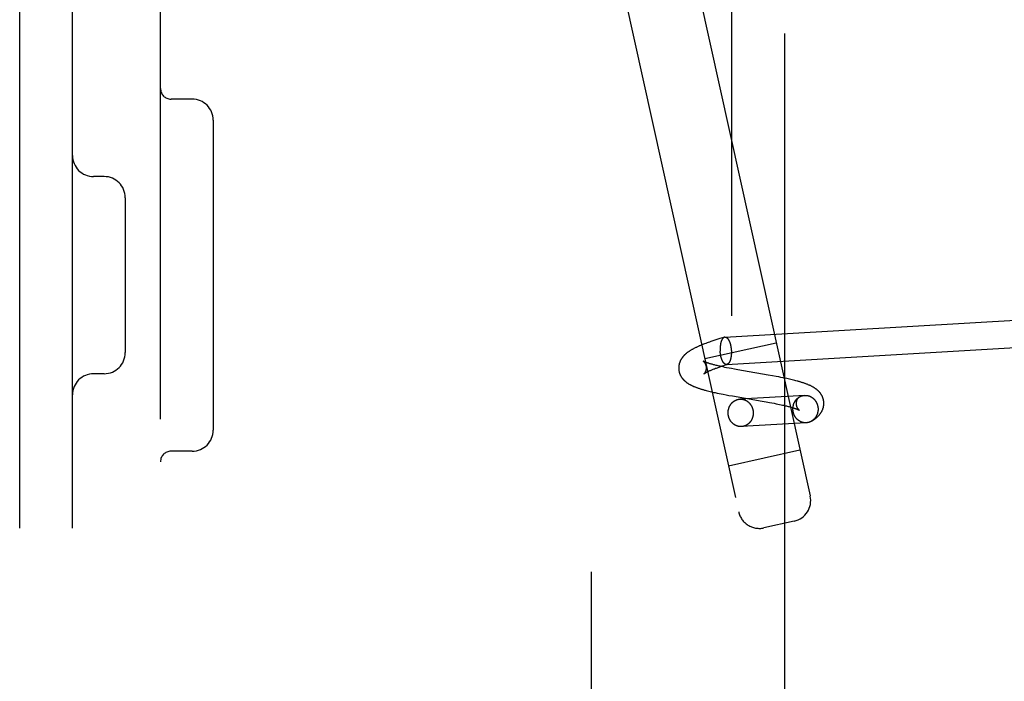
# Model space of a CAD drawing. Header units: inches. Extents: x 0 to 204, y 0 to 132.
# Tile 76 of 112: x 118.012 to 119.411, y 48.741 to 49.68. Entities that reach past the tile are written whole.
import ezdxf

# ---------------------------------------------------------------- set-up
doc = ezdxf.new("R2010")
doc.units = ezdxf.units.IN
doc.header["$LTSCALE"] = 11.243375
doc.header["$MEASUREMENT"] = 0
doc.linetypes.add('HIDDEN', pattern=[0.2, 0.1, -0.1])
doc.layers.add('DEFAULT_2', color=8, linetype='HIDDEN')

msp = doc.modelspace()

# ---------------------------------------------------------------- linework, layer by layer
at = {"layer": 'DEFAULT_2', "color": 8, "linetype": 'HIDDEN'}
for p, q in [((118.0119, 46.7095), (118.0119, 52.2095)), ((118.0869, 46.7095), (118.0869, 52.2095)), ((118.2119, 46.8645), (118.2119, 52.0545)), ((118.8244, 47.772), (118.8244, 51.147)), ((119.0229, 50.3839), (119.0229, 48.5351)), ((119.099, 48.5364), (119.099, 50.3826)), ((118.7857, 50.0993), (119.0333, 48.9814)), ((118.9413, 49.8777), (119.1349, 49.0039)), ((118.2569, 49.5675), (118.2269, 49.5675)), ((118.2869, 49.5375), (118.2869, 49.0975)), ((118.1319, 49.4575), (118.1169, 49.4575)), ((118.1619, 49.4275), (118.1619, 49.2075)), ((119.0138, 49.2296), (119.5027, 49.2581)), ((118.9919, 49.2225), (118.9901, 49.2219)), ((118.9936, 49.2231), (118.9919, 49.2225)), ((118.9954, 49.2237), (118.9936, 49.2231)), ((118.9981, 49.2246), (118.9954, 49.2237)), ((119.0009, 49.2256), (118.9981, 49.2246)), ((119.0036, 49.2265), (119.0009, 49.2256)), ((119.0064, 49.2274), (119.0036, 49.2265)), ((119.0102, 49.2286), (119.0064, 49.2274)), ((119.013, 49.2294), (119.0102, 49.2286)), ((118.9832, 49.2193), (118.9815, 49.2186)), ((118.9849, 49.2199), (118.9832, 49.2193)), ((118.9866, 49.2206), (118.9849, 49.2199)), ((118.9851, 49.1991), (119.0866, 49.2216)), ((118.9884, 49.2212), (118.9866, 49.2206)), ((118.9901, 49.2219), (118.9884, 49.2212)), ((119.0161, 49.1907), (119.4618, 49.2167)), ((118.9915, 49.1815), (118.9924, 49.1819)), ((118.9925, 49.1918), (118.9916, 49.192)), ((118.9924, 49.1819), (118.9932, 49.1822)), ((118.9934, 49.1915), (118.9925, 49.1918)), ((118.9932, 49.1822), (118.9941, 49.1826)), ((118.9944, 49.1912), (118.9934, 49.1915)), ((118.9941, 49.1826), (118.9951, 49.183)), ((118.9955, 49.1909), (118.9944, 49.1912)), ((118.9951, 49.183), (118.9961, 49.1834)), ((118.9966, 49.1906), (118.9955, 49.1909)), ((118.9961, 49.1834), (118.9972, 49.1839)), ((118.9977, 49.1903), (118.9966, 49.1906)), ((118.9972, 49.1839), (118.9983, 49.1843)), ((118.9989, 49.19), (118.9977, 49.1903)), ((118.9983, 49.1843), (118.9994, 49.1847)), ((119.0001, 49.1897), (118.9989, 49.19)), ((118.9994, 49.1847), (119.0006, 49.1852)), ((119.0014, 49.1894), (119.0001, 49.1897)), ((119.0006, 49.1852), (119.0018, 49.1856)), ((119.0027, 49.1891), (119.0014, 49.1894)), ((119.0018, 49.1856), (119.0031, 49.1861)), ((119.0041, 49.1887), (119.0027, 49.1891)), ((119.0031, 49.1861), (119.0044, 49.1866)), ((119.0055, 49.1884), (119.0041, 49.1887)), ((119.0044, 49.1866), (119.0057, 49.187)), ((119.0069, 49.1881), (119.0055, 49.1884)), ((119.0057, 49.187), (119.0078, 49.1878)), ((119.0091, 49.1876), (119.0069, 49.1881)), ((119.0078, 49.1878), (119.01, 49.1885)), ((119.0114, 49.1871), (119.0091, 49.1876)), ((119.01, 49.1885), (119.0122, 49.1893)), ((119.0138, 49.1866), (119.0114, 49.1871)), ((119.0122, 49.1893), (119.0145, 49.19)), ((119.0162, 49.1861), (119.0138, 49.1866)), ((119.0145, 49.19), (119.0169, 49.1908)), ((119.0196, 49.1855), (119.0162, 49.1861)), ((119.0231, 49.1848), (119.0196, 49.1855)), ((119.0276, 49.184), (119.0231, 49.1848)), ((119.0323, 49.1831), (119.0276, 49.184)), ((119.04, 49.1818), (119.0323, 49.1831)), ((119.0753, 49.1757), (119.04, 49.1818)), ((118.1319, 49.1775), (118.1169, 49.1775)), ((119.0814, 49.1746), (119.0753, 49.1757)), ((119.0864, 49.1737), (119.0814, 49.1746)), ((119.0903, 49.1729), (119.0864, 49.1737)), ((119.0933, 49.1724), (119.0903, 49.1729)), ((119.0962, 49.1718), (119.0933, 49.1724)), ((119.099, 49.1712), (119.0962, 49.1718)), ((119.1019, 49.1706), (119.099, 49.1712)), ((119.1038, 49.1702), (119.1019, 49.1706)), ((119.1056, 49.1697), (119.1038, 49.1702)), ((119.1075, 49.1693), (119.1056, 49.1697)), ((119.1093, 49.1689), (119.1075, 49.1693)), ((119.1111, 49.1685), (119.1093, 49.1689)), ((119.1129, 49.168), (119.1111, 49.1685)), ((119.1147, 49.1675), (119.1129, 49.168)), ((118.9872, 49.1537), (118.989, 49.1533)), ((118.989, 49.1533), (118.9908, 49.1528)), ((118.9908, 49.1528), (118.9926, 49.1524)), ((118.9926, 49.1524), (118.9945, 49.1519)), ((118.9945, 49.1519), (118.9963, 49.1515)), ((118.9963, 49.1515), (118.9982, 49.1511)), ((118.9982, 49.1511), (119, 49.1507)), ((119, 49.1507), (119.0029, 49.1501)), ((119.0029, 49.1501), (119.0057, 49.1495)), ((119.0057, 49.1495), (119.0086, 49.1489)), ((119.0086, 49.1489), (119.0115, 49.1483)), ((119.0115, 49.1483), (119.0155, 49.1476)), ((119.0155, 49.1476), (119.0194, 49.1468)), ((119.0194, 49.1468), (119.0245, 49.1459)), ((119.0245, 49.1459), (119.0666, 49.1386)), ((119.1271, 49.1468), (119.035, 49.1414)), ((119.0666, 49.1386), (119.0723, 49.1376)), ((119.1185, 49.1438), (119.1182, 49.1436)), ((119.0723, 49.1376), (119.0769, 49.1368)), ((119.0769, 49.1368), (119.0804, 49.1361)), ((119.0804, 49.1361), (119.0839, 49.1355)), ((119.0839, 49.1355), (119.0864, 49.135)), ((119.0864, 49.135), (119.0888, 49.1345)), ((119.0888, 49.1345), (119.0912, 49.134)), ((119.0912, 49.134), (119.0935, 49.1335)), ((119.0935, 49.1335), (119.0957, 49.133)), ((119.0957, 49.133), (119.0971, 49.1327)), ((119.0971, 49.1327), (119.0985, 49.1324)), ((119.0985, 49.1324), (119.0999, 49.132)), ((119.0999, 49.132), (119.1012, 49.1317)), ((119.1012, 49.1317), (119.1024, 49.1314)), ((119.1024, 49.1314), (119.1036, 49.1311)), ((119.1036, 49.1311), (119.1048, 49.1308)), ((119.1048, 49.1308), (119.1059, 49.1305)), ((119.1059, 49.1305), (119.107, 49.1302)), ((119.107, 49.1302), (119.1081, 49.1299)), ((119.1081, 49.1299), (119.1091, 49.1296)), ((119.1091, 49.1296), (119.11, 49.1294)), ((119.11, 49.1294), (119.1109, 49.1291)), ((119.1293, 49.1079), (119.0373, 49.1025)), ((119.0188, 49.0468), (119.1204, 49.0693)), ((118.2569, 49.0675), (118.2269, 49.0675)), ((119.1121, 48.9681), (119.0691, 48.9586))]:
    msp.add_line(p, q, dxfattribs=at)
for points in [[(119.013, 49.2294), (119.013, 49.2294), (119.0128, 49.2294), (119.0127, 49.2293), (119.0126, 49.2293), (119.0125, 49.2292), (119.0124, 49.2292), (119.0123, 49.2291), (119.0121, 49.229), (119.012, 49.229), (119.0119, 49.2289), (119.0118, 49.2288), (119.0117, 49.2287), (119.0116, 49.2286), (119.0115, 49.2285), (119.0114, 49.2284), (119.0112, 49.2283), (119.0111, 49.2282), (119.011, 49.2281), (119.0109, 49.228), (119.0108, 49.2279), (119.0107, 49.2277), (119.0106, 49.2276), (119.0105, 49.2275), (119.0104, 49.2273), (119.0103, 49.2272), (119.0102, 49.227), (119.0101, 49.2269), (119.01, 49.2267), (119.0099, 49.2266), (119.0098, 49.2264), (119.0097, 49.2263), (119.0096, 49.2261), (119.0095, 49.2259), (119.0095, 49.2257), (119.0094, 49.2256), (119.0093, 49.2254), (119.0092, 49.2252), (119.0091, 49.225), (119.009, 49.2248), (119.0089, 49.2246), (119.0089, 49.2244), (119.0088, 49.2242), (119.0087, 49.224), (119.0086, 49.2238), (119.0086, 49.2236), (119.0085, 49.2233), (119.0084, 49.2231), (119.0083, 49.2229), (119.0083, 49.2227), (119.0082, 49.2224), (119.0081, 49.2222), (119.0081, 49.222), (119.008, 49.2217), (119.008, 49.2215), (119.0079, 49.2212), (119.0078, 49.221), (119.0078, 49.2207), (119.0077, 49.2205), (119.0077, 49.2202), (119.0076, 49.22), (119.0076, 49.2197), (119.0075, 49.2195), (119.0075, 49.2192), (119.0074, 49.2189), (119.0074, 49.2187), (119.0074, 49.2184), (119.0073, 49.2181), (119.0073, 49.2178), (119.0073, 49.2176), (119.0072, 49.2173), (119.0072, 49.217), (119.0072, 49.2167), (119.0071, 49.2164), (119.0071, 49.2162), (119.0071, 49.2159), (119.0071, 49.2156), (119.007, 49.2153), (119.007, 49.215), (119.007, 49.2147), (119.007, 49.2144), (119.007, 49.2141), (119.007, 49.2138), (119.007, 49.2135), (119.007, 49.2132), (119.007, 49.2129), (119.007, 49.2126), (119.007, 49.2123), (119.007, 49.2121), (119.007, 49.2118), (119.007, 49.2115), (119.007, 49.2112), (119.007, 49.2109), (119.007, 49.2106), (119.007, 49.2103), (119.007, 49.21), (119.007, 49.2097)], [(119.0138, 49.2296), (119.0137, 49.2296), (119.0136, 49.2296), (119.0134, 49.2295), (119.0133, 49.2295), (119.0132, 49.2295), (119.0131, 49.2295), (119.013, 49.2294)], [(119.0138, 49.2296), (119.0139, 49.2296), (119.0141, 49.2296), (119.0142, 49.2296), (119.0143, 49.2296), (119.0144, 49.2296), (119.0145, 49.2295), (119.0147, 49.2295), (119.0148, 49.2295), (119.0149, 49.2295), (119.015, 49.2294), (119.0152, 49.2294), (119.0153, 49.2293), (119.0154, 49.2293), (119.0155, 49.2292), (119.0157, 49.2292), (119.0158, 49.2291), (119.0159, 49.229), (119.016, 49.229), (119.0161, 49.2289), (119.0163, 49.2288), (119.0164, 49.2287), (119.0165, 49.2286), (119.0166, 49.2285), (119.0167, 49.2284), (119.0169, 49.2283), (119.017, 49.2282), (119.0171, 49.2281), (119.0172, 49.228), (119.0173, 49.2279), (119.0175, 49.2277), (119.0176, 49.2276), (119.0177, 49.2275), (119.0178, 49.2273), (119.0179, 49.2272), (119.018, 49.2271), (119.0181, 49.2269), (119.0183, 49.2268), (119.0184, 49.2266), (119.0185, 49.2264), (119.0186, 49.2263), (119.0187, 49.2261), (119.0188, 49.2259), (119.0189, 49.2258), (119.019, 49.2256), (119.0191, 49.2254), (119.0192, 49.2252), (119.0193, 49.225), (119.0194, 49.2248), (119.0195, 49.2246), (119.0196, 49.2244), (119.0197, 49.2242), (119.0198, 49.224), (119.0199, 49.2238), (119.02, 49.2236), (119.0201, 49.2234), (119.0202, 49.2231), (119.0203, 49.2229), (119.0204, 49.2227), (119.0205, 49.2225), (119.0206, 49.2222), (119.0207, 49.222), (119.0207, 49.2217), (119.0208, 49.2215), (119.0209, 49.2213), (119.021, 49.221), (119.0211, 49.2208), (119.0212, 49.2205), (119.0212, 49.2203), (119.0213, 49.22), (119.0214, 49.2197), (119.0215, 49.2195), (119.0215, 49.2192), (119.0216, 49.2189), (119.0217, 49.2187), (119.0217, 49.2184), (119.0218, 49.2181), (119.0219, 49.2179), (119.0219, 49.2176), (119.022, 49.2173), (119.022, 49.217), (119.0221, 49.2167), (119.0221, 49.2165), (119.0222, 49.2162), (119.0222, 49.2159), (119.0223, 49.2156), (119.0223, 49.2153), (119.0224, 49.215), (119.0224, 49.2147), (119.0225, 49.2144), (119.0225, 49.2141), (119.0226, 49.2139), (119.0226, 49.2136), (119.0226, 49.2133), (119.0227, 49.213), (119.0227, 49.2127), (119.0227, 49.2124), (119.0227, 49.2121), (119.0228, 49.2118), (119.0228, 49.2115), (119.0228, 49.2112), (119.0228, 49.2109), (119.0229, 49.2106)], [(118.9815, 49.2186), (118.9807, 49.2183), (118.9799, 49.2179), (118.979, 49.2176), (118.9782, 49.2172), (118.9774, 49.2169), (118.9766, 49.2165), (118.9757, 49.2161), (118.9749, 49.2157), (118.974, 49.2154), (118.9732, 49.215), (118.9723, 49.2146), (118.9715, 49.2141), (118.9706, 49.2137), (118.9698, 49.2133), (118.969, 49.2129), (118.9683, 49.2125), (118.9675, 49.2121), (118.9668, 49.2117), (118.9661, 49.2113), (118.9654, 49.2109), (118.9648, 49.2105), (118.9641, 49.2101), (118.9635, 49.2097), (118.963, 49.2093), (118.9624, 49.209), (118.9619, 49.2086), (118.9613, 49.2082), (118.9608, 49.2078), (118.9603, 49.2075), (118.9598, 49.2071), (118.9594, 49.2067), (118.9589, 49.2063), (118.9585, 49.206), (118.958, 49.2056), (118.9576, 49.2052), (118.9572, 49.2049), (118.9568, 49.2045), (118.9565, 49.2042), (118.9561, 49.2038), (118.9557, 49.2034), (118.9554, 49.2031), (118.9551, 49.2027), (118.9547, 49.2023), (118.9544, 49.202), (118.9541, 49.2016), (118.9538, 49.2012), (118.9535, 49.2008), (118.9532, 49.2005), (118.9529, 49.2001), (118.9526, 49.1997), (118.9524, 49.1993), (118.9521, 49.1989), (118.9519, 49.1985), (118.9516, 49.1981), (118.9514, 49.1977), (118.9512, 49.1973), (118.9509, 49.1969), (118.9507, 49.1965), (118.9505, 49.1961), (118.9503, 49.1957), (118.9502, 49.1953), (118.95, 49.1949), (118.9498, 49.1945), (118.9497, 49.1941), (118.9495, 49.1937), (118.9494, 49.1932), (118.9492, 49.1928), (118.9491, 49.1924), (118.949, 49.192), (118.9489, 49.1916), (118.9488, 49.1912), (118.9487, 49.1907), (118.9486, 49.1903), (118.9485, 49.1899), (118.9484, 49.1895), (118.9484, 49.189), (118.9483, 49.1886), (118.9482, 49.1882), (118.9482, 49.1878), (118.9482, 49.1873), (118.9481, 49.1869), (118.9481, 49.1865), (118.9481, 49.186), (118.9481, 49.1856), (118.9481, 49.1852), (118.9481, 49.1848), (118.9481, 49.1844)], [(119.0161, 49.1907), (119.016, 49.1906), (119.0158, 49.1906), (119.0157, 49.1907), (119.0156, 49.1907), (119.0155, 49.1907), (119.0153, 49.1907), (119.0152, 49.1907), (119.0151, 49.1907), (119.015, 49.1908), (119.0149, 49.1908), (119.0147, 49.1909), (119.0146, 49.1909), (119.0145, 49.1909), (119.0144, 49.191), (119.0142, 49.1911), (119.0141, 49.1911), (119.014, 49.1912), (119.0139, 49.1913), (119.0138, 49.1913), (119.0136, 49.1914), (119.0135, 49.1915), (119.0134, 49.1916), (119.0133, 49.1917), (119.0132, 49.1918), (119.013, 49.1919), (119.0129, 49.192), (119.0128, 49.1921), (119.0127, 49.1922), (119.0126, 49.1924), (119.0124, 49.1925), (119.0123, 49.1926), (119.0122, 49.1927), (119.0121, 49.1929), (119.012, 49.193), (119.0119, 49.1932), (119.0118, 49.1933), (119.0116, 49.1935), (119.0115, 49.1936), (119.0114, 49.1938), (119.0113, 49.194), (119.0112, 49.1941), (119.0111, 49.1943), (119.011, 49.1945), (119.0109, 49.1947), (119.0108, 49.1948), (119.0107, 49.195), (119.0106, 49.1952), (119.0105, 49.1954), (119.0104, 49.1956), (119.0103, 49.1958), (119.0102, 49.196), (119.0101, 49.1962), (119.01, 49.1964), (119.0099, 49.1967), (119.0098, 49.1969), (119.0097, 49.1971), (119.0096, 49.1973), (119.0095, 49.1976), (119.0094, 49.1978), (119.0093, 49.198), (119.0092, 49.1983), (119.0091, 49.1985), (119.0091, 49.1987), (119.009, 49.199), (119.0089, 49.1992), (119.0088, 49.1995), (119.0087, 49.1997), (119.0087, 49.2), (119.0086, 49.2002), (119.0085, 49.2005), (119.0084, 49.2008), (119.0084, 49.201), (119.0083, 49.2013), (119.0082, 49.2016), (119.0082, 49.2018), (119.0081, 49.2021), (119.008, 49.2024), (119.008, 49.2027), (119.0079, 49.2029), (119.0079, 49.2032), (119.0078, 49.2035), (119.0078, 49.2038), (119.0077, 49.2041), (119.0077, 49.2043), (119.0076, 49.2046), (119.0076, 49.2049), (119.0075, 49.2052), (119.0075, 49.2055), (119.0074, 49.2058), (119.0074, 49.2061), (119.0073, 49.2064), (119.0073, 49.2067), (119.0073, 49.207), (119.0072, 49.2073), (119.0072, 49.2076), (119.0072, 49.2079), (119.0072, 49.2082), (119.0071, 49.2085), (119.0071, 49.2088), (119.0071, 49.2091), (119.0071, 49.2094), (119.007, 49.2097)], [(119.0229, 49.2106), (119.0229, 49.2103), (119.0229, 49.21), (119.0229, 49.2097), (119.0229, 49.2094), (119.0229, 49.2091), (119.0229, 49.2088), (119.0229, 49.2085), (119.0229, 49.2082), (119.0229, 49.2079)], [(118.9829, 49.1955), (118.9829, 49.1955), (118.9829, 49.1955), (118.9829, 49.1955), (118.9829, 49.1955), (118.9829, 49.1954), (118.983, 49.1954), (118.983, 49.1954), (118.983, 49.1954), (118.9831, 49.1953), (118.9831, 49.1953), (118.9832, 49.1953), (118.9832, 49.1952), (118.9833, 49.1952), (118.9833, 49.1951), (118.9834, 49.195), (118.9835, 49.195), (118.9836, 49.1949), (118.9836, 49.1948), (118.9837, 49.1947), (118.9838, 49.1946), (118.9839, 49.1945), (118.984, 49.1944), (118.9841, 49.1943), (118.9842, 49.1942), (118.9843, 49.1941), (118.9844, 49.1939), (118.9845, 49.1938), (118.9846, 49.1937), (118.9847, 49.1935), (118.9848, 49.1933), (118.985, 49.1932), (118.9851, 49.193), (118.9852, 49.1928), (118.9853, 49.1926), (118.9854, 49.1924), (118.9855, 49.1922), (118.9857, 49.192), (118.9858, 49.1917), (118.9859, 49.1915), (118.986, 49.1912), (118.9861, 49.191), (118.9862, 49.1907), (118.9863, 49.1904), (118.9864, 49.1901), (118.9865, 49.1898), (118.9866, 49.1895), (118.9867, 49.1892), (118.9868, 49.1889), (118.9868, 49.1886), (118.9869, 49.1883), (118.9869, 49.1879), (118.987, 49.1876), (118.987, 49.1873), (118.9871, 49.1869), (118.9871, 49.1866)], [(118.9916, 49.192), (118.9907, 49.1923), (118.9903, 49.1924), (118.9899, 49.1926), (118.9895, 49.1927), (118.9892, 49.1928), (118.9888, 49.1929), (118.9884, 49.1931), (118.9881, 49.1932), (118.9878, 49.1933), (118.9875, 49.1934), (118.9872, 49.1935), (118.9869, 49.1936), (118.9866, 49.1938), (118.9863, 49.1939), (118.9861, 49.194), (118.9858, 49.1941), (118.9856, 49.1942), (118.9854, 49.1942), (118.9852, 49.1943), (118.985, 49.1944), (118.9848, 49.1945), (118.9846, 49.1946), (118.9844, 49.1947), (118.9843, 49.1947), (118.9841, 49.1948), (118.984, 49.1949), (118.9838, 49.1949), (118.9837, 49.195), (118.9836, 49.1951), (118.9835, 49.1951), (118.9834, 49.1952), (118.9833, 49.1952), (118.9833, 49.1953), (118.9832, 49.1953), (118.9831, 49.1953), (118.9831, 49.1954), (118.983, 49.1954), (118.983, 49.1954), (118.983, 49.1954), (118.9829, 49.1954), (118.9829, 49.1955), (118.9829, 49.1955)], [(119.0229, 49.2076), (119.0229, 49.2073), (119.0229, 49.207), (119.0229, 49.2067), (119.0229, 49.2064), (119.0229, 49.2061), (119.0229, 49.2058), (119.0229, 49.2055), (119.0229, 49.2052), (119.0228, 49.2049), (119.0228, 49.2047), (119.0228, 49.2044), (119.0228, 49.2041), (119.0228, 49.2038), (119.0227, 49.2035), (119.0227, 49.2032), (119.0227, 49.203), (119.0226, 49.2027), (119.0226, 49.2024), (119.0226, 49.2021), (119.0225, 49.2019), (119.0225, 49.2016), (119.0225, 49.2013), (119.0224, 49.201), (119.0224, 49.2008), (119.0223, 49.2005), (119.0223, 49.2003), (119.0222, 49.2), (119.0222, 49.1997), (119.0221, 49.1995), (119.0221, 49.1992), (119.022, 49.199), (119.0219, 49.1988), (119.0219, 49.1985), (119.0218, 49.1983), (119.0218, 49.198), (119.0217, 49.1978), (119.0216, 49.1976), (119.0216, 49.1973), (119.0215, 49.1971), (119.0214, 49.1969), (119.0213, 49.1967), (119.0213, 49.1965), (119.0212, 49.1963), (119.0211, 49.196), (119.021, 49.1958), (119.021, 49.1956), (119.0209, 49.1954), (119.0208, 49.1952), (119.0207, 49.195), (119.0206, 49.1949), (119.0205, 49.1947), (119.0204, 49.1945), (119.0204, 49.1943), (119.0203, 49.1941), (119.0202, 49.194), (119.0201, 49.1938), (119.02, 49.1936), (119.0199, 49.1935), (119.0198, 49.1933), (119.0197, 49.1932), (119.0196, 49.193), (119.0195, 49.1929), (119.0194, 49.1928), (119.0193, 49.1926), (119.0192, 49.1925), (119.0191, 49.1924), (119.019, 49.1922), (119.0189, 49.1921), (119.0188, 49.192), (119.0186, 49.1919), (119.0185, 49.1918), (119.0184, 49.1917), (119.0183, 49.1916), (119.0182, 49.1915), (119.0181, 49.1914), (119.018, 49.1914), (119.0179, 49.1913), (119.0177, 49.1912), (119.0176, 49.1911), (119.0175, 49.1911), (119.0174, 49.191), (119.0173, 49.191), (119.0172, 49.1909), (119.017, 49.1909), (119.0169, 49.1908)], [(118.9481, 49.1844), (118.9482, 49.184), (118.9482, 49.1835), (118.9483, 49.1831), (118.9483, 49.1827), (118.9484, 49.1822), (118.9484, 49.1818), (118.9485, 49.1814), (118.9486, 49.1809), (118.9487, 49.1805), (118.9488, 49.1801), (118.9489, 49.1797), (118.949, 49.1793), (118.9492, 49.1788), (118.9493, 49.1784), (118.9494, 49.178), (118.9496, 49.1776), (118.9497, 49.1772), (118.9499, 49.1768), (118.9501, 49.1764), (118.9502, 49.176), (118.9504, 49.1756), (118.9506, 49.1752), (118.9508, 49.1748), (118.951, 49.1744), (118.9513, 49.174), (118.9515, 49.1736), (118.9517, 49.1732), (118.952, 49.1728), (118.9522, 49.1725), (118.9525, 49.1721), (118.9527, 49.1717), (118.953, 49.1713), (118.9533, 49.171), (118.9536, 49.1706), (118.9539, 49.1702), (118.9542, 49.1699), (118.9545, 49.1695), (118.9549, 49.1691), (118.9552, 49.1688), (118.9555, 49.1684), (118.9559, 49.1681), (118.9562, 49.1677), (118.9566, 49.1674), (118.957, 49.1671), (118.9573, 49.1668), (118.9577, 49.1664), (118.9581, 49.1661), (118.9585, 49.1658), (118.9589, 49.1655), (118.9594, 49.1652), (118.9598, 49.1648), (118.9603, 49.1645), (118.9607, 49.1642), (118.9612, 49.1639), (118.9617, 49.1636), (118.9622, 49.1633), (118.9627, 49.1629), (118.9632, 49.1626), (118.9638, 49.1623), (118.9643, 49.162), (118.9649, 49.1617), (118.9655, 49.1614), (118.9661, 49.1611), (118.9667, 49.1608), (118.9673, 49.1605), (118.968, 49.1602), (118.9686, 49.1599), (118.9693, 49.1596), (118.9701, 49.1593), (118.9708, 49.159), (118.9716, 49.1587), (118.9723, 49.1584), (118.9732, 49.1581), (118.974, 49.1578), (118.9749, 49.1575), (118.9758, 49.1571), (118.9767, 49.1568), (118.9776, 49.1565), (118.9784, 49.1563), (118.9793, 49.156), (118.9802, 49.1557), (118.9811, 49.1554), (118.9819, 49.1552), (118.9828, 49.1549), (118.9837, 49.1547), (118.9846, 49.1544), (118.9855, 49.1542), (118.9872, 49.1537)], [(118.9871, 49.1866), (118.9871, 49.1863), (118.9871, 49.186), (118.9871, 49.1856), (118.9871, 49.1853), (118.9871, 49.185), (118.9871, 49.1847), (118.987, 49.1843), (118.987, 49.184), (118.9869, 49.1837), (118.9869, 49.1834), (118.9868, 49.1831), (118.9868, 49.1828), (118.9867, 49.1825), (118.9866, 49.1822), (118.9865, 49.182), (118.9865, 49.1817), (118.9864, 49.1814), (118.9863, 49.1812), (118.9862, 49.181), (118.9861, 49.1807), (118.986, 49.1805), (118.9859, 49.1803), (118.9858, 49.1801), (118.9857, 49.1799), (118.9856, 49.1797), (118.9856, 49.1795), (118.9855, 49.1794), (118.9854, 49.1792), (118.9853, 49.1791), (118.9852, 49.1789), (118.9851, 49.1788), (118.985, 49.1787), (118.9849, 49.1785), (118.9849, 49.1784), (118.9848, 49.1783), (118.9847, 49.1782), (118.9846, 49.1781), (118.9846, 49.178), (118.9845, 49.1779), (118.9844, 49.1779), (118.9844, 49.1778), (118.9843, 49.1777), (118.9843, 49.1777), (118.9842, 49.1776), (118.9842, 49.1776), (118.9841, 49.1775), (118.9841, 49.1775), (118.984, 49.1775), (118.984, 49.1774), (118.984, 49.1774), (118.984, 49.1774), (118.984, 49.1774), (118.984, 49.1774)], [(118.984, 49.1774), (118.984, 49.1774), (118.984, 49.1774), (118.984, 49.1774), (118.984, 49.1774), (118.984, 49.1774), (118.984, 49.1774), (118.9841, 49.1774), (118.9841, 49.1775), (118.9841, 49.1775), (118.9842, 49.1775), (118.9843, 49.1776), (118.9843, 49.1776), (118.9844, 49.1777), (118.9845, 49.1778), (118.9846, 49.1778), (118.9847, 49.1779), (118.9848, 49.178), (118.9849, 49.178), (118.985, 49.1781), (118.9852, 49.1782), (118.9853, 49.1783), (118.9855, 49.1784), (118.9856, 49.1785), (118.9858, 49.1786), (118.986, 49.1787), (118.9862, 49.1788), (118.9864, 49.1789), (118.9866, 49.179), (118.9868, 49.1792), (118.9871, 49.1793), (118.9873, 49.1794), (118.9876, 49.1796), (118.9878, 49.1797), (118.9881, 49.1798), (118.9884, 49.18), (118.9887, 49.1801), (118.989, 49.1803), (118.9893, 49.1805), (118.9897, 49.1806), (118.99, 49.1808), (118.9904, 49.181), (118.9908, 49.1811), (118.9911, 49.1813), (118.9915, 49.1815)], [(119.0169, 49.1908), (119.0168, 49.1908), (119.0167, 49.1907), (119.0166, 49.1907), (119.0164, 49.1907), (119.0163, 49.1907), (119.0162, 49.1907), (119.0161, 49.1907)], [(119.1543, 49.1368), (119.1542, 49.1372), (119.1542, 49.1376), (119.1542, 49.1381), (119.1541, 49.1385), (119.154, 49.1389), (119.154, 49.1393), (119.1539, 49.1398), (119.1538, 49.1402), (119.1537, 49.1406), (119.1536, 49.141), (119.1535, 49.1415), (119.1534, 49.1419), (119.1533, 49.1423), (119.1531, 49.1427), (119.153, 49.1431), (119.1528, 49.1436), (119.1527, 49.144), (119.1525, 49.1444), (119.1523, 49.1448), (119.1522, 49.1452), (119.152, 49.1456), (119.1518, 49.146), (119.1516, 49.1464), (119.1514, 49.1468), (119.1511, 49.1472), (119.1509, 49.1475), (119.1507, 49.1479), (119.1504, 49.1483), (119.1502, 49.1487), (119.1499, 49.1491), (119.1497, 49.1494), (119.1494, 49.1498), (119.1491, 49.1502), (119.1488, 49.1506), (119.1485, 49.1509), (119.1482, 49.1513), (119.1479, 49.1517), (119.1475, 49.152), (119.1472, 49.1524), (119.1469, 49.1527), (119.1465, 49.1531), (119.1462, 49.1534), (119.1458, 49.1537), (119.1454, 49.1541), (119.145, 49.1544), (119.1447, 49.1547), (119.1443, 49.1551), (119.1439, 49.1554), (119.1434, 49.1557), (119.143, 49.156), (119.1426, 49.1563), (119.1421, 49.1566), (119.1417, 49.157), (119.1412, 49.1573), (119.1407, 49.1576), (119.1401, 49.1579), (119.1396, 49.1583), (119.139, 49.1586), (119.1384, 49.1589), (119.1378, 49.1592), (119.1372, 49.1596), (119.1366, 49.1599), (119.1359, 49.1602), (119.1352, 49.1606), (119.1345, 49.1609), (119.1338, 49.1612), (119.133, 49.1615), (119.1322, 49.1619), (119.1314, 49.1622), (119.1306, 49.1626), (119.1297, 49.1629), (119.1288, 49.1632), (119.128, 49.1635), (119.1271, 49.1638), (119.1262, 49.1642), (119.1253, 49.1645), (119.1244, 49.1647), (119.1235, 49.165), (119.1227, 49.1653), (119.1218, 49.1656), (119.1209, 49.1658), (119.12, 49.1661), (119.1191, 49.1663), (119.1183, 49.1666), (119.1174, 49.1668), (119.1165, 49.1671), (119.1147, 49.1675)], [(119.0184, 49.1209), (119.0183, 49.1212), (119.0183, 49.1215), (119.0183, 49.1218), (119.0183, 49.1221), (119.0183, 49.1224), (119.0183, 49.1227), (119.0183, 49.123), (119.0183, 49.1233), (119.0184, 49.1236), (119.0184, 49.1239), (119.0184, 49.1242), (119.0184, 49.1245), (119.0185, 49.1248), (119.0185, 49.1251), (119.0186, 49.1254), (119.0186, 49.1257), (119.0187, 49.126), (119.0187, 49.1263), (119.0188, 49.1266), (119.0188, 49.1269), (119.0189, 49.1272), (119.019, 49.1274), (119.0191, 49.1277), (119.0191, 49.128), (119.0192, 49.1283), (119.0193, 49.1286), (119.0194, 49.1289), (119.0195, 49.1291), (119.0196, 49.1294), (119.0197, 49.1297), (119.0198, 49.13), (119.0199, 49.1302), (119.02, 49.1305), (119.0202, 49.1308), (119.0203, 49.1311), (119.0204, 49.1313), (119.0205, 49.1316), (119.0207, 49.1318), (119.0208, 49.1321), (119.021, 49.1324), (119.0211, 49.1326), (119.0213, 49.1329), (119.0214, 49.1331), (119.0216, 49.1333), (119.0217, 49.1336), (119.0219, 49.1338), (119.0221, 49.1341), (119.0222, 49.1343), (119.0224, 49.1345), (119.0226, 49.1348), (119.0228, 49.135), (119.0229, 49.1352), (119.0231, 49.1354), (119.0233, 49.1356), (119.0235, 49.1359), (119.0237, 49.1361), (119.0239, 49.1363), (119.0241, 49.1365), (119.0243, 49.1367), (119.0245, 49.1369), (119.0247, 49.1371), (119.0249, 49.1372), (119.0252, 49.1374), (119.0254, 49.1376), (119.0256, 49.1378), (119.0258, 49.138), (119.026, 49.1381), (119.0263, 49.1383), (119.0265, 49.1385), (119.0267, 49.1386), (119.027, 49.1388), (119.0272, 49.1389), (119.0274, 49.1391), (119.0277, 49.1392), (119.0279, 49.1393), (119.0282, 49.1395), (119.0284, 49.1396), (119.0287, 49.1397), (119.0289, 49.1399), (119.0292, 49.14), (119.0294, 49.1401), (119.0297, 49.1402), (119.0299, 49.1403), (119.0302, 49.1404), (119.0304, 49.1405), (119.0307, 49.1406), (119.031, 49.1407), (119.0312, 49.1407), (119.0315, 49.1408), (119.0318, 49.1409), (119.032, 49.141), (119.0323, 49.141), (119.0326, 49.1411), (119.0328, 49.1411), (119.0331, 49.1412), (119.0334, 49.1412), (119.0336, 49.1413), (119.0339, 49.1413), (119.0342, 49.1414), (119.0345, 49.1414), (119.0347, 49.1414), (119.035, 49.1414)], [(119.035, 49.1414), (119.0353, 49.1414), (119.0356, 49.1414), (119.0358, 49.1414), (119.0361, 49.1414), (119.0364, 49.1414), (119.0367, 49.1414), (119.0369, 49.1414), (119.0372, 49.1414), (119.0375, 49.1414), (119.0377, 49.1413), (119.038, 49.1413), (119.0383, 49.1413), (119.0386, 49.1412), (119.0388, 49.1412), (119.0391, 49.1411), (119.0394, 49.1411), (119.0396, 49.141), (119.0399, 49.141), (119.0402, 49.1409), (119.0404, 49.1408), (119.0407, 49.1407), (119.041, 49.1407), (119.0412, 49.1406), (119.0415, 49.1405), (119.0418, 49.1404), (119.042, 49.1403), (119.0423, 49.1402), (119.0425, 49.1401), (119.0428, 49.14), (119.0431, 49.1398), (119.0433, 49.1397), (119.0436, 49.1396), (119.0438, 49.1395), (119.0441, 49.1393), (119.0443, 49.1392), (119.0445, 49.1391), (119.0448, 49.1389), (119.045, 49.1388), (119.0453, 49.1386), (119.0455, 49.1384), (119.0457, 49.1383), (119.046, 49.1381), (119.0462, 49.1379), (119.0464, 49.1378), (119.0466, 49.1376), (119.0469, 49.1374), (119.0471, 49.1372), (119.0473, 49.137), (119.0475, 49.1368), (119.0477, 49.1367), (119.0479, 49.1365), (119.0481, 49.1362), (119.0483, 49.136), (119.0485, 49.1358), (119.0487, 49.1356), (119.0489, 49.1354), (119.0491, 49.1352), (119.0493, 49.135), (119.0495, 49.1347), (119.0497, 49.1345), (119.0498, 49.1343), (119.05, 49.134), (119.0502, 49.1338), (119.0503, 49.1336), (119.0505, 49.1333), (119.0507, 49.1331), (119.0508, 49.1328), (119.051, 49.1326), (119.0511, 49.1323), (119.0513, 49.1321), (119.0514, 49.1318), (119.0516, 49.1316), (119.0517, 49.1313), (119.0518, 49.131), (119.052, 49.1308), (119.0521, 49.1305), (119.0522, 49.1302), (119.0523, 49.13), (119.0524, 49.1297), (119.0525, 49.1294), (119.0526, 49.1291), (119.0527, 49.1288), (119.0528, 49.1286), (119.0529, 49.1283), (119.053, 49.128), (119.0531, 49.1277), (119.0532, 49.1274), (119.0533, 49.1271), (119.0533, 49.1268), (119.0534, 49.1266), (119.0535, 49.1263), (119.0535, 49.126), (119.0536, 49.1257), (119.0537, 49.1254), (119.0537, 49.1251), (119.0537, 49.1248), (119.0538, 49.1245), (119.0538, 49.1242), (119.0539, 49.1239), (119.0539, 49.1236), (119.0539, 49.1233), (119.0539, 49.123)], [(119.1104, 49.1263), (119.1104, 49.1266), (119.1104, 49.1269), (119.1104, 49.1272), (119.1104, 49.1275), (119.1104, 49.1278), (119.1104, 49.1281), (119.1104, 49.1283), (119.1104, 49.1286), (119.1104, 49.1289), (119.1104, 49.1292), (119.1105, 49.1295), (119.1105, 49.1298), (119.1105, 49.1301), (119.1106, 49.1304), (119.1106, 49.1307), (119.1107, 49.131), (119.1107, 49.1313), (119.1108, 49.1316), (119.1108, 49.1318), (119.1109, 49.1321), (119.111, 49.1324), (119.111, 49.1327), (119.1111, 49.133), (119.1112, 49.1333), (119.1113, 49.1335), (119.1113, 49.1338), (119.1114, 49.1341), (119.1115, 49.1344), (119.1116, 49.1346), (119.1117, 49.1349), (119.1118, 49.1352), (119.1119, 49.1355), (119.112, 49.1357), (119.1122, 49.136), (119.1123, 49.1362), (119.1124, 49.1365), (119.1125, 49.1368), (119.1127, 49.137), (119.1128, 49.1373), (119.1129, 49.1375), (119.1131, 49.1378), (119.1132, 49.138), (119.1134, 49.1383), (119.1135, 49.1385), (119.1137, 49.1388), (119.1138, 49.139), (119.114, 49.1392), (119.1141, 49.1395), (119.1143, 49.1397), (119.1145, 49.1399), (119.1146, 49.1401), (119.1148, 49.1404), (119.115, 49.1406), (119.1152, 49.1408), (119.1154, 49.141), (119.1156, 49.1412), (119.1158, 49.1414), (119.1159, 49.1416), (119.1161, 49.1418), (119.1163, 49.142), (119.1165, 49.1422), (119.1167, 49.1424), (119.117, 49.1426), (119.1172, 49.1428), (119.1174, 49.1429), (119.1176, 49.1431), (119.1178, 49.1433), (119.118, 49.1434), (119.1182, 49.1436)], [(119.1153, 49.1345), (119.1153, 49.1348), (119.1153, 49.1352), (119.1153, 49.1355), (119.1153, 49.1358), (119.1153, 49.1362), (119.1154, 49.1365), (119.1154, 49.1368), (119.1154, 49.1371), (119.1155, 49.1374), (119.1155, 49.1377), (119.1156, 49.138), (119.1157, 49.1383), (119.1157, 49.1386), (119.1158, 49.1389), (119.1159, 49.1392), (119.116, 49.1394), (119.116, 49.1397), (119.1161, 49.1399), (119.1162, 49.1402), (119.1163, 49.1404), (119.1164, 49.1406), (119.1165, 49.1408), (119.1166, 49.141), (119.1167, 49.1412), (119.1168, 49.1414), (119.1169, 49.1416), (119.117, 49.1417), (119.117, 49.1419), (119.1171, 49.1421), (119.1172, 49.1422), (119.1173, 49.1423), (119.1174, 49.1425), (119.1175, 49.1426), (119.1176, 49.1427), (119.1176, 49.1428), (119.1177, 49.1429), (119.1178, 49.143), (119.1179, 49.1431), (119.1179, 49.1432), (119.118, 49.1433), (119.118, 49.1433), (119.1181, 49.1434), (119.1182, 49.1435), (119.1182, 49.1435), (119.1183, 49.1436), (119.1183, 49.1436), (119.1183, 49.1437), (119.1184, 49.1437), (119.1184, 49.1437), (119.1184, 49.1437), (119.1184, 49.1438), (119.1185, 49.1438), (119.1185, 49.1438)], [(119.1182, 49.1436), (119.1183, 49.1436), (119.1185, 49.1438), (119.1187, 49.1439), (119.1189, 49.1441), (119.1192, 49.1442), (119.1194, 49.1444), (119.1196, 49.1445), (119.1199, 49.1447), (119.1201, 49.1448), (119.1203, 49.1449), (119.1206, 49.145), (119.1208, 49.1452), (119.1211, 49.1453), (119.1213, 49.1454), (119.1216, 49.1455), (119.1218, 49.1456), (119.1221, 49.1457), (119.1223, 49.1458), (119.1226, 49.1459), (119.1228, 49.146), (119.1231, 49.1461), (119.1234, 49.1461), (119.1236, 49.1462), (119.1239, 49.1463), (119.1241, 49.1464), (119.1244, 49.1464), (119.1247, 49.1465), (119.1249, 49.1465), (119.1252, 49.1466), (119.1255, 49.1466), (119.1257, 49.1467), (119.126, 49.1467), (119.1263, 49.1467), (119.1265, 49.1468), (119.1268, 49.1468), (119.1271, 49.1468)], [(119.1271, 49.1468), (119.1273, 49.1468), (119.1276, 49.1468), (119.1279, 49.1468), (119.1281, 49.1468), (119.1284, 49.1468), (119.1287, 49.1468), (119.129, 49.1468), (119.1292, 49.1468), (119.1295, 49.1468), (119.1298, 49.1467), (119.13, 49.1467), (119.1303, 49.1467), (119.1306, 49.1466), (119.1308, 49.1466), (119.1311, 49.1465), (119.1314, 49.1465), (119.1316, 49.1464), (119.1319, 49.1464), (119.1322, 49.1463), (119.1324, 49.1462), (119.1327, 49.1461), (119.1329, 49.1461), (119.1332, 49.146), (119.1335, 49.1459), (119.1337, 49.1458), (119.134, 49.1457), (119.1342, 49.1456), (119.1345, 49.1455), (119.1347, 49.1454), (119.135, 49.1453), (119.1352, 49.1452), (119.1355, 49.145), (119.1357, 49.1449), (119.136, 49.1448), (119.1362, 49.1447), (119.1364, 49.1445), (119.1367, 49.1444), (119.1369, 49.1442), (119.1371, 49.1441), (119.1374, 49.1439), (119.1376, 49.1438), (119.1378, 49.1436), (119.1381, 49.1435), (119.1383, 49.1433), (119.1385, 49.1431), (119.1387, 49.1429), (119.1389, 49.1428), (119.1392, 49.1426), (119.1394, 49.1424), (119.1396, 49.1422), (119.1398, 49.142), (119.14, 49.1418), (119.1402, 49.1416), (119.1404, 49.1414), (119.1406, 49.1412), (119.1408, 49.141), (119.141, 49.1408), (119.1411, 49.1406), (119.1413, 49.1404), (119.1415, 49.1401), (119.1417, 49.1399), (119.1419, 49.1397), (119.142, 49.1395), (119.1422, 49.1392), (119.1424, 49.139), (119.1425, 49.1388), (119.1427, 49.1385), (119.1428, 49.1383), (119.143, 49.138), (119.1431, 49.1378), (119.1433, 49.1375), (119.1434, 49.1373), (119.1436, 49.137), (119.1437, 49.1368), (119.1438, 49.1365), (119.144, 49.1363), (119.1441, 49.136), (119.1442, 49.1357), (119.1443, 49.1355), (119.1444, 49.1352), (119.1445, 49.1349), (119.1447, 49.1347), (119.1448, 49.1344), (119.1449, 49.1341), (119.1449, 49.1338), (119.145, 49.1336), (119.1451, 49.1333), (119.1452, 49.133), (119.1453, 49.1327), (119.1454, 49.1324), (119.1454, 49.1321), (119.1455, 49.1319), (119.1456, 49.1316), (119.1456, 49.1313), (119.1457, 49.131), (119.1457, 49.1307), (119.1458, 49.1304), (119.1458, 49.1301), (119.1459, 49.1298), (119.1459, 49.1295), (119.1459, 49.1292), (119.146, 49.129), (119.146, 49.1287), (119.146, 49.1284)], [(119.1293, 49.1079), (119.1291, 49.1078), (119.1288, 49.1078), (119.1285, 49.1078), (119.1283, 49.1078), (119.128, 49.1078), (119.1277, 49.1078), (119.1275, 49.1079), (119.1272, 49.1079), (119.1269, 49.1079), (119.1267, 49.1079), (119.1264, 49.108), (119.1261, 49.108), (119.1258, 49.108), (119.1256, 49.1081), (119.1253, 49.1081), (119.1251, 49.1082), (119.1248, 49.1082), (119.1245, 49.1083), (119.1243, 49.1084), (119.124, 49.1084), (119.1237, 49.1085), (119.1235, 49.1086), (119.1232, 49.1087), (119.123, 49.1088), (119.1227, 49.1088), (119.1224, 49.1089), (119.1222, 49.109), (119.1219, 49.1091), (119.1217, 49.1093), (119.1214, 49.1094), (119.1212, 49.1095), (119.1209, 49.1096), (119.1207, 49.1097), (119.1205, 49.1099), (119.1202, 49.11), (119.12, 49.1101), (119.1197, 49.1103), (119.1195, 49.1104), (119.1193, 49.1106), (119.119, 49.1107), (119.1188, 49.1109), (119.1186, 49.111), (119.1184, 49.1112), (119.1181, 49.1114), (119.1179, 49.1115), (119.1177, 49.1117), (119.1175, 49.1119), (119.1173, 49.1121), (119.117, 49.1123), (119.1168, 49.1124), (119.1166, 49.1126), (119.1164, 49.1128), (119.1162, 49.113), (119.116, 49.1132), (119.1158, 49.1134), (119.1156, 49.1136), (119.1155, 49.1139), (119.1153, 49.1141), (119.1151, 49.1143), (119.1149, 49.1145), (119.1147, 49.1147), (119.1146, 49.115), (119.1144, 49.1152), (119.1142, 49.1154), (119.114, 49.1156), (119.1139, 49.1159), (119.1137, 49.1161), (119.1136, 49.1164), (119.1134, 49.1166), (119.1133, 49.1169), (119.1131, 49.1171), (119.113, 49.1174), (119.1128, 49.1176), (119.1127, 49.1179), (119.1126, 49.1181), (119.1125, 49.1184), (119.1123, 49.1187), (119.1122, 49.1189), (119.1121, 49.1192), (119.112, 49.1195), (119.1119, 49.1197), (119.1118, 49.12), (119.1117, 49.1203), (119.1116, 49.1205), (119.1115, 49.1208), (119.1114, 49.1211), (119.1113, 49.1214), (119.1112, 49.1217), (119.1111, 49.1219), (119.1111, 49.1222), (119.111, 49.1225), (119.1109, 49.1228), (119.1109, 49.1231), (119.1108, 49.1234), (119.1107, 49.1237), (119.1107, 49.1239), (119.1106, 49.1242), (119.1106, 49.1245), (119.1106, 49.1248), (119.1105, 49.1251), (119.1105, 49.1254), (119.1105, 49.1257), (119.1104, 49.126), (119.1104, 49.1263)], [(119.1109, 49.1291), (119.1118, 49.1288), (119.1122, 49.1287), (119.1126, 49.1285), (119.1129, 49.1284), (119.1133, 49.1283), (119.1137, 49.1282), (119.114, 49.1281), (119.1144, 49.1279), (119.1147, 49.1278), (119.115, 49.1277), (119.1153, 49.1276), (119.1156, 49.1275), (119.1159, 49.1274), (119.1161, 49.1273), (119.1164, 49.1272), (119.1166, 49.1271), (119.1169, 49.127), (119.1171, 49.1269), (119.1173, 49.1268), (119.1175, 49.1267), (119.1177, 49.1266), (119.1179, 49.1265), (119.118, 49.1265), (119.1182, 49.1264), (119.1183, 49.1263), (119.1185, 49.1262), (119.1186, 49.1262), (119.1187, 49.1261), (119.1188, 49.1261), (119.1189, 49.126), (119.119, 49.126), (119.1191, 49.1259), (119.1192, 49.1259), (119.1192, 49.1258), (119.1193, 49.1258), (119.1194, 49.1258), (119.1194, 49.1257), (119.1194, 49.1257), (119.1195, 49.1257), (119.1195, 49.1257), (119.1195, 49.1257), (119.1195, 49.1257)], [(119.1195, 49.1257), (119.1195, 49.1257), (119.1195, 49.1257), (119.1195, 49.1257), (119.1195, 49.1257), (119.1195, 49.1257), (119.1195, 49.1257), (119.1195, 49.1257), (119.1194, 49.1257), (119.1194, 49.1258), (119.1193, 49.1258), (119.1193, 49.1258), (119.1193, 49.1259), (119.1192, 49.1259), (119.1191, 49.126), (119.1191, 49.126), (119.119, 49.1261), (119.1189, 49.1262), (119.1189, 49.1262), (119.1188, 49.1263), (119.1187, 49.1264), (119.1186, 49.1265), (119.1185, 49.1266), (119.1184, 49.1267), (119.1183, 49.1268), (119.1182, 49.1269), (119.1181, 49.1271), (119.118, 49.1272), (119.1179, 49.1273), (119.1178, 49.1275), (119.1177, 49.1276), (119.1176, 49.1278), (119.1175, 49.128), (119.1173, 49.1282), (119.1172, 49.1283), (119.1171, 49.1285), (119.117, 49.1288), (119.1169, 49.129), (119.1168, 49.1292), (119.1166, 49.1294), (119.1165, 49.1297), (119.1164, 49.1299), (119.1163, 49.1302), (119.1162, 49.1305), (119.1161, 49.1307), (119.116, 49.131), (119.1159, 49.1313), (119.1158, 49.1316), (119.1157, 49.1319), (119.1157, 49.1322), (119.1156, 49.1325), (119.1155, 49.1329), (119.1155, 49.1332), (119.1154, 49.1335), (119.1154, 49.1339), (119.1154, 49.1342), (119.1153, 49.1345)], [(119.1368, 49.1102), (119.1375, 49.1106), (119.1381, 49.1109), (119.1387, 49.1113), (119.1393, 49.1117), (119.1399, 49.1121), (119.1405, 49.1125), (119.141, 49.1129), (119.1415, 49.1132), (119.142, 49.1136), (119.1425, 49.114), (119.143, 49.1143), (119.1434, 49.1147), (119.1438, 49.1151), (119.1443, 49.1154), (119.1447, 49.1158), (119.1451, 49.1161), (119.1455, 49.1165), (119.1458, 49.1169), (119.1462, 49.1172), (119.1466, 49.1176), (119.1469, 49.1179), (119.1472, 49.1183), (119.1476, 49.1186), (119.1479, 49.119), (119.1482, 49.1194), (119.1485, 49.1197), (119.1488, 49.1201), (119.1491, 49.1205), (119.1494, 49.1209), (119.1496, 49.1213), (119.1499, 49.1217), (119.1502, 49.122), (119.1504, 49.1224), (119.1507, 49.1228), (119.1509, 49.1232), (119.1511, 49.1236), (119.1514, 49.124), (119.1516, 49.1244), (119.1518, 49.1248), (119.152, 49.1252), (119.1521, 49.1256), (119.1523, 49.126), (119.1525, 49.1264), (119.1527, 49.1268), (119.1528, 49.1272), (119.153, 49.1276), (119.1531, 49.128), (119.1532, 49.1284), (119.1534, 49.1288), (119.1535, 49.1293), (119.1536, 49.1297), (119.1537, 49.1301), (119.1538, 49.1305), (119.1539, 49.1309), (119.1539, 49.1313), (119.154, 49.1318), (119.1541, 49.1322), (119.1541, 49.1326), (119.1542, 49.133), (119.1542, 49.1334), (119.1543, 49.1339), (119.1543, 49.1343), (119.1543, 49.1347), (119.1543, 49.1351), (119.1543, 49.1356), (119.1543, 49.136), (119.1543, 49.1364), (119.1543, 49.1368)], [(119.146, 49.1284), (119.146, 49.1281), (119.146, 49.1278), (119.146, 49.1275), (119.146, 49.1272), (119.146, 49.1269), (119.146, 49.1266), (119.146, 49.1263), (119.146, 49.126), (119.146, 49.1257), (119.146, 49.1254), (119.1459, 49.1251), (119.1459, 49.1248), (119.1459, 49.1245), (119.1458, 49.1243), (119.1458, 49.124), (119.1457, 49.1237), (119.1457, 49.1234), (119.1456, 49.1231), (119.1456, 49.1228), (119.1455, 49.1225), (119.1455, 49.1222), (119.1454, 49.122), (119.1453, 49.1217), (119.1452, 49.1214), (119.1452, 49.1211), (119.1451, 49.1208), (119.145, 49.1206), (119.1449, 49.1203), (119.1448, 49.12), (119.1447, 49.1197), (119.1446, 49.1195), (119.1445, 49.1192), (119.1444, 49.1189), (119.1443, 49.1187), (119.1441, 49.1184), (119.144, 49.1181), (119.1439, 49.1179), (119.1438, 49.1176), (119.1436, 49.1174), (119.1435, 49.1171), (119.1434, 49.1169), (119.1432, 49.1166), (119.1431, 49.1164), (119.1429, 49.1161), (119.1428, 49.1159), (119.1426, 49.1157), (119.1424, 49.1154), (119.1423, 49.1152), (119.1421, 49.115), (119.1419, 49.1147), (119.1418, 49.1145), (119.1416, 49.1143), (119.1414, 49.1141), (119.1412, 49.1139), (119.141, 49.1137), (119.1409, 49.1134), (119.1407, 49.1132), (119.1405, 49.113), (119.1403, 49.1128), (119.1401, 49.1126), (119.1399, 49.1125), (119.1397, 49.1123), (119.1395, 49.1121), (119.1392, 49.1119), (119.139, 49.1117), (119.1388, 49.1115), (119.1386, 49.1114), (119.1384, 49.1112), (119.1382, 49.111), (119.1379, 49.1109), (119.1377, 49.1107), (119.1375, 49.1106), (119.1372, 49.1104), (119.137, 49.1103)], [(119.0373, 49.1025), (119.037, 49.1025), (119.0367, 49.1025), (119.0365, 49.1025), (119.0362, 49.1025), (119.0359, 49.1025), (119.0356, 49.1025), (119.0354, 49.1025), (119.0351, 49.1025), (119.0348, 49.1025), (119.0345, 49.1026), (119.0343, 49.1026), (119.034, 49.1026), (119.0337, 49.1027), (119.0334, 49.1027), (119.0332, 49.1028), (119.0329, 49.1028), (119.0326, 49.1029), (119.0324, 49.1029), (119.0321, 49.103), (119.0318, 49.1031), (119.0316, 49.1032), (119.0313, 49.1032), (119.031, 49.1033), (119.0308, 49.1034), (119.0305, 49.1035), (119.0303, 49.1036), (119.03, 49.1037), (119.0297, 49.1038), (119.0295, 49.1039), (119.0292, 49.1041), (119.029, 49.1042), (119.0287, 49.1043), (119.0285, 49.1044), (119.0282, 49.1046), (119.028, 49.1047), (119.0277, 49.1049), (119.0275, 49.105), (119.0273, 49.1052), (119.027, 49.1053), (119.0268, 49.1055), (119.0266, 49.1056), (119.0263, 49.1058), (119.0261, 49.106), (119.0259, 49.1061), (119.0257, 49.1063), (119.0254, 49.1065), (119.0252, 49.1067), (119.025, 49.1069), (119.0248, 49.1071), (119.0246, 49.1073), (119.0244, 49.1075), (119.0242, 49.1077), (119.024, 49.1079), (119.0238, 49.1081), (119.0236, 49.1083), (119.0234, 49.1085), (119.0232, 49.1087), (119.023, 49.1089), (119.0228, 49.1092), (119.0226, 49.1094), (119.0225, 49.1096), (119.0223, 49.1099), (119.0221, 49.1101), (119.0219, 49.1103), (119.0218, 49.1106), (119.0216, 49.1108), (119.0215, 49.1111), (119.0213, 49.1113), (119.0212, 49.1116), (119.021, 49.1118), (119.0209, 49.1121), (119.0207, 49.1123), (119.0206, 49.1126), (119.0205, 49.1129), (119.0203, 49.1131), (119.0202, 49.1134), (119.0201, 49.1137), (119.02, 49.114), (119.0199, 49.1142), (119.0197, 49.1145), (119.0196, 49.1148), (119.0195, 49.1151), (119.0194, 49.1153), (119.0193, 49.1156), (119.0193, 49.1159), (119.0192, 49.1162), (119.0191, 49.1165), (119.019, 49.1168), (119.0189, 49.1171), (119.0189, 49.1174), (119.0188, 49.1176), (119.0187, 49.1179), (119.0187, 49.1182), (119.0186, 49.1185), (119.0186, 49.1188), (119.0185, 49.1191), (119.0185, 49.1194), (119.0185, 49.1197), (119.0184, 49.12), (119.0184, 49.1203), (119.0184, 49.1206), (119.0184, 49.1209)], [(119.0539, 49.123), (119.0539, 49.1227), (119.054, 49.1224), (119.054, 49.1221), (119.054, 49.1218), (119.054, 49.1215), (119.054, 49.1212), (119.0539, 49.1209), (119.0539, 49.1206), (119.0539, 49.1203), (119.0539, 49.12), (119.0539, 49.1197), (119.0538, 49.1194), (119.0538, 49.1191), (119.0538, 49.1188), (119.0537, 49.1185), (119.0537, 49.1182), (119.0536, 49.1179), (119.0536, 49.1176), (119.0535, 49.1173), (119.0534, 49.117), (119.0534, 49.1168), (119.0533, 49.1165), (119.0532, 49.1162), (119.0531, 49.1159), (119.0531, 49.1156), (119.053, 49.1153), (119.0529, 49.115), (119.0528, 49.1148), (119.0527, 49.1145), (119.0526, 49.1142), (119.0525, 49.1139), (119.0523, 49.1137), (119.0522, 49.1134), (119.0521, 49.1131), (119.052, 49.1129), (119.0519, 49.1126), (119.0517, 49.1123), (119.0516, 49.1121), (119.0515, 49.1118), (119.0513, 49.1116), (119.0512, 49.1113), (119.051, 49.111), (119.0509, 49.1108), (119.0507, 49.1106), (119.0506, 49.1103), (119.0504, 49.1101), (119.0502, 49.1098), (119.0501, 49.1096), (119.0499, 49.1094), (119.0497, 49.1091), (119.0495, 49.1089), (119.0493, 49.1087), (119.0492, 49.1085), (119.049, 49.1083), (119.0488, 49.1081), (119.0486, 49.1078), (119.0484, 49.1076), (119.0482, 49.1074), (119.048, 49.1072), (119.0478, 49.107), (119.0476, 49.1069), (119.0473, 49.1067), (119.0471, 49.1065), (119.0469, 49.1063), (119.0467, 49.1061), (119.0465, 49.1059), (119.0462, 49.1058), (119.046, 49.1056), (119.0458, 49.1055), (119.0456, 49.1053), (119.0453, 49.1051), (119.0451, 49.105), (119.0448, 49.1048), (119.0446, 49.1047), (119.0444, 49.1046), (119.0441, 49.1044), (119.0439, 49.1043), (119.0436, 49.1042), (119.0434, 49.1041), (119.0431, 49.1039), (119.0429, 49.1038), (119.0426, 49.1037), (119.0424, 49.1036), (119.0421, 49.1035), (119.0418, 49.1034), (119.0416, 49.1033), (119.0413, 49.1032), (119.0411, 49.1032), (119.0408, 49.1031), (119.0405, 49.103), (119.0403, 49.1029), (119.04, 49.1029), (119.0397, 49.1028), (119.0395, 49.1028), (119.0392, 49.1027), (119.0389, 49.1027), (119.0386, 49.1026), (119.0384, 49.1026), (119.0381, 49.1026), (119.0378, 49.1025), (119.0376, 49.1025), (119.0373, 49.1025)], [(119.1368, 49.1102), (119.1368, 49.1101), (119.1365, 49.11), (119.1363, 49.1099), (119.1361, 49.1097), (119.1358, 49.1096), (119.1356, 49.1095), (119.1353, 49.1094), (119.1351, 49.1093), (119.1348, 49.1092), (119.1346, 49.109), (119.1343, 49.1089), (119.1341, 49.1089), (119.1338, 49.1088), (119.1336, 49.1087), (119.1333, 49.1086), (119.1331, 49.1085), (119.1328, 49.1084), (119.1325, 49.1084), (119.1323, 49.1083), (119.132, 49.1082), (119.1317, 49.1082), (119.1315, 49.1081), (119.1312, 49.1081), (119.1309, 49.108), (119.1307, 49.108), (119.1304, 49.108), (119.1301, 49.1079), (119.1299, 49.1079), (119.1296, 49.1079), (119.1293, 49.1079)]]:
    msp.add_lwpolyline(points, dxfattribs=at)
for centre, radius, start, end in [((118.2269, 49.5825), 0.015, 180, 270), ((118.2569, 49.5375), 0.03, 0, 90), ((118.1169, 49.4875), 0.03, 180, 270), ((118.1319, 49.4275), 0.03, 0, 90), ((118.1319, 49.2075), 0.03, 270, 360), ((118.1169, 49.1475), 0.03, 90, 180), ((118.2569, 49.0975), 0.03, 270, 360), ((118.2269, 49.0525), 0.015, 90, 180), ((119.1056, 48.9974), 0.03, 282.49, 12.49), ((119.0626, 48.9879), 0.03, 192.49, 282.49)]:
    msp.add_arc(centre, radius, start, end, dxfattribs=at)

doc.saveas('drawing.dxf')
